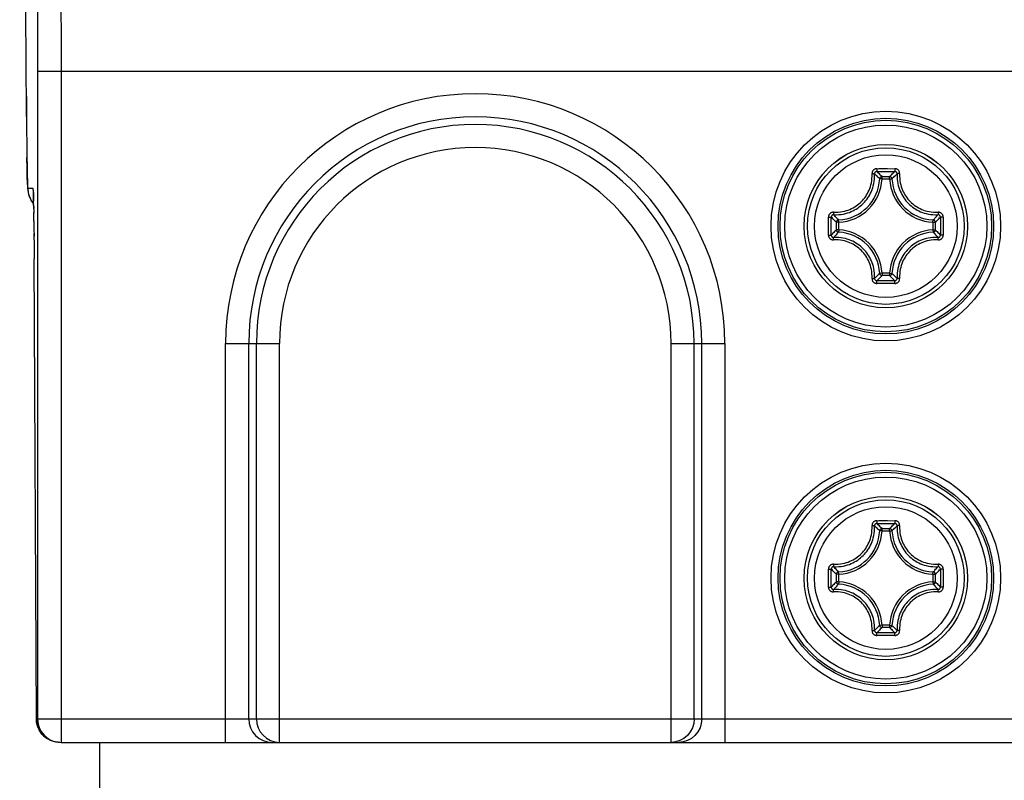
# Model space of a CAD drawing. Extents: x 0 to 420, y 0 to 297.
# Tile 73 of 124: x 213.47 to 221.87, y 153.34 to 159.82. Entities that reach past the tile are written whole.
import ezdxf

# ---------------------------------------------------------------- set-up
doc = ezdxf.new("R2010")
doc.units = 0
doc.header["$LTSCALE"] = 23.1
doc.layers.get('0').update_dxf_attribs({"linetype": 'CONTINUOUS'})

msp = doc.modelspace()

# ---------------------------------------------------------------- linework, layer by layer
at = {"color": 7, "linetype": 'CONTINUOUS'}
for p, q in [((213.528799, 159.33638), (213.473024, 170.40638)), ((213.528794, 159.335372), (213.528799, 159.33638)), ((213.625893, 159.38638), (213.625893, 153.86572)), ((213.625893, 159.38638), (228.087521, 159.38638)), ((213.825885, 159.38638), (213.825885, 153.66572)), ((213.529732, 159.169777), (213.530576, 159.047284)), ((213.530576, 159.047284), (213.532122, 158.867249)), ((213.531806, 158.899818), (213.533371, 158.752708)), ((213.533132, 158.771344), (213.534726, 158.650077)), ((213.534884, 158.637915), (213.535604, 158.592937)), ((213.535604, 158.592937), (213.53633, 158.552671)), ((213.53633, 158.552671), (213.537061, 158.517008)), ((213.537061, 158.517008), (213.537793, 158.485775)), ((213.537793, 158.485775), (213.538528, 158.458755)), ((220.779734, 158.554967), (220.795807, 158.555035)), ((220.780374, 158.531006), (220.827067, 158.531115)), ((220.804428, 158.468633), (220.793499, 158.479316)), ((220.795807, 158.555035), (220.871777, 158.555098)), ((220.824297, 158.467712), (220.824297, 158.487602)), ((220.824297, 158.487602), (220.889117, 158.487602)), ((220.827067, 158.531115), (220.871652, 158.531129)), ((220.871777, 158.555098), (220.93368, 158.554976)), ((220.889117, 158.467712), (220.889117, 158.487602)), ((220.908986, 158.468633), (220.919915, 158.479316)), ((213.538528, 158.458755), (213.539267, 158.435677)), ((213.539267, 158.435677), (213.54002, 158.416174)), ((220.824297, 158.467712), (220.804428, 158.468635)), ((220.824309, 158.467712), (220.889106, 158.467712)), ((220.889117, 158.467712), (220.908986, 158.468635)), ((213.549973, 158.334619), (213.543159, 158.38638)), ((213.587145, 158.38638), (213.543159, 158.38638)), ((213.590187, 158.363272), (213.587145, 158.38638)), ((213.589491, 158.35176), (213.589944, 158.339259)), ((213.589944, 158.339259), (213.590433, 158.322716)), ((213.590433, 158.322716), (213.590943, 158.302055)), ((213.590943, 158.302055), (213.591466, 158.277151)), ((213.591995, 158.24792), (213.592522, 158.214264)), ((213.592131, 158.242057), (213.593042, 158.17612)), ((213.593869, 158.106507), (213.593001, 158.181254)), ((220.367324, 158.06572), (220.367453, 158.14268)), ((220.391293, 158.06572), (220.391422, 158.142053)), ((221.321993, 158.142053), (221.322121, 158.06572)), ((221.345961, 158.142679), (221.34609, 158.06572)), ((213.593806, 158.110487), (213.594534, 158.034826)), ((220.367453, 157.988761), (220.367324, 158.06572)), ((220.391422, 157.989387), (220.391293, 158.06572)), ((220.434825, 158.03331), (220.434825, 158.09813)), ((220.454715, 158.09813), (220.434825, 158.09813)), ((220.453794, 158.117999), (220.443213, 158.128822)), ((220.454715, 158.09813), (220.453792, 158.117999)), ((220.454715, 158.033322), (220.454715, 158.098119)), ((221.258699, 158.09813), (221.259622, 158.117999)), ((221.258699, 158.09813), (221.278589, 158.09813)), ((221.258699, 158.098118), (221.258699, 158.033322)), ((221.25962, 158.117999), (221.270201, 158.128822)), ((221.278589, 158.09813), (221.278589, 158.03331)), ((221.322121, 158.06572), (221.321993, 157.989387)), ((221.34609, 158.06572), (221.345961, 157.98876)), ((213.594459, 158.043209), (213.594998, 157.978918)), ((213.594816, 158.001572), (213.595641, 157.887298)), ((220.454715, 158.03331), (220.434825, 158.03331)), ((220.453794, 158.013441), (220.443213, 158.002618)), ((220.454715, 158.03331), (220.453792, 158.013441)), ((221.258699, 158.03331), (221.259622, 158.013441)), ((221.258699, 158.03331), (221.278589, 158.03331)), ((221.25962, 158.013441), (221.270201, 158.002618)), ((213.595485, 157.909741), (213.596209, 157.785373)), ((213.596209, 157.785373), (213.596214, 157.78638)), ((213.615968, 153.86572), (213.596214, 157.78638)), ((220.804428, 157.662807), (220.793499, 157.652124)), ((220.824297, 157.663728), (220.804428, 157.662805)), ((220.824297, 157.663728), (220.824297, 157.643838)), ((220.889117, 157.643838), (220.824297, 157.643838)), ((220.889105, 157.663728), (220.824308, 157.663728)), ((220.889117, 157.663728), (220.889117, 157.643838)), ((220.889117, 157.663728), (220.908986, 157.662805)), ((220.908986, 157.662807), (220.919915, 157.652124)), ((220.93368, 157.576464), (220.841678, 157.576342)), ((220.88638, 157.600325), (220.841803, 157.600311)), ((220.93304, 157.600435), (220.88638, 157.600325)), ((215.228887, 153.66572), (215.228887, 157.06572)), ((215.228887, 157.06572), (215.687956, 157.06572)), ((215.425849, 153.86572), (215.425849, 157.06572)), ((215.490994, 153.86572), (215.490994, 157.06572)), ((215.687956, 153.66572), (215.687956, 157.06572)), ((219.025458, 153.66572), (219.025458, 157.06572)), ((219.025458, 157.06572), (219.484527, 157.06572)), ((219.22242, 153.86572), (219.22242, 157.06572)), ((219.287565, 153.86572), (219.287565, 157.06572)), ((219.484527, 157.06572), (219.484527, 153.66572)), ((220.779734, 155.554967), (220.795807, 155.555035)), ((220.795807, 155.555035), (220.871777, 155.555098)), ((220.871777, 155.555098), (220.93368, 155.554976)), ((220.780374, 155.531006), (220.827067, 155.531115)), ((220.804428, 155.468633), (220.793499, 155.479316)), ((220.824297, 155.467712), (220.804428, 155.468635)), ((220.824297, 155.467712), (220.824297, 155.487602)), ((220.824297, 155.487602), (220.889117, 155.487602)), ((220.824309, 155.467712), (220.889106, 155.467712)), ((220.827067, 155.531115), (220.871652, 155.531129)), ((220.889117, 155.467712), (220.889117, 155.487602)), ((220.889117, 155.467712), (220.908986, 155.468635)), ((220.908986, 155.468633), (220.919915, 155.479316)), ((220.367324, 155.06572), (220.367453, 155.14268)), ((220.391293, 155.06572), (220.391422, 155.142053)), ((220.453794, 155.117999), (220.443213, 155.128822)), ((220.454715, 155.09813), (220.453792, 155.117999)), ((221.258699, 155.09813), (221.259622, 155.117999)), ((221.25962, 155.117999), (221.270201, 155.128822)), ((221.321993, 155.142053), (221.322121, 155.06572)), ((221.345961, 155.142679), (221.34609, 155.06572)), ((220.367453, 154.988761), (220.367324, 155.06572)), ((220.391422, 154.989387), (220.391293, 155.06572)), ((220.454715, 155.09813), (220.434825, 155.09813)), ((220.434825, 155.03331), (220.434825, 155.09813)), ((220.454715, 155.03331), (220.434825, 155.03331)), ((220.454715, 155.03331), (220.453792, 155.013441)), ((220.454715, 155.033322), (220.454715, 155.098119)), ((221.258699, 155.09813), (221.278589, 155.09813)), ((221.258699, 155.098118), (221.258699, 155.033322)), ((221.258699, 155.03331), (221.278589, 155.03331)), ((221.258699, 155.03331), (221.259622, 155.013441)), ((221.278589, 155.09813), (221.278589, 155.03331)), ((221.322121, 155.06572), (221.321993, 154.989387)), ((221.34609, 155.06572), (221.345961, 154.98876)), ((220.453794, 155.013441), (220.443213, 155.002618)), ((221.25962, 155.013441), (221.270201, 155.002618)), ((220.804428, 154.662807), (220.793499, 154.652124)), ((220.824297, 154.663728), (220.804428, 154.662805)), ((220.824297, 154.663728), (220.824297, 154.643838)), ((220.889117, 154.643838), (220.824297, 154.643838)), ((220.889105, 154.663728), (220.824308, 154.663728)), ((220.889117, 154.663728), (220.908986, 154.662805)), ((220.889117, 154.663728), (220.889117, 154.643838)), ((220.908986, 154.662807), (220.919915, 154.652124)), ((220.93368, 154.576464), (220.841678, 154.576342)), ((220.88638, 154.600325), (220.841803, 154.600311)), ((220.93304, 154.600435), (220.88638, 154.600325)), ((213.625893, 153.86572), (228.087521, 153.86572)), ((213.825885, 153.66572), (222.301271, 153.665721)), ((214.156707, 138.58572), (214.156707, 153.66572))]:
    msp.add_line(p, q, dxfattribs=at)
for points in [[(213.822902, 160.108381), (213.823548, 160.052582), (213.824106, 159.986966), (213.824582, 159.914546), (213.824965, 159.83978), (213.825274, 159.761555), (213.825525, 159.679117), (213.825712, 159.590494), (213.825832, 159.492055), (213.825885, 159.38638)], [(213.620657, 159.98638), (213.621452, 159.978926), (213.6222, 159.959717), (213.62291, 159.927678), (213.623556, 159.886032), (213.624114, 159.836834), (213.62459, 159.782504), (213.624973, 159.726681), (213.625281, 159.667761), (213.625533, 159.60601), (213.62572, 159.539465), (213.625839, 159.466021), (213.625893, 159.38638)], [(213.530956, 159.000024), (213.529845, 159.157072), (213.528799, 159.33638)], [(213.533475, 158.742242), (213.533823, 158.714351), (213.534884, 158.637915)], [(213.539501, 158.433191), (213.537794, 158.488732), (213.536192, 158.56223), (213.534726, 158.650077)], [(220.409903, 158.183458), (220.4313, 158.183051), (220.451467, 158.183908), (220.470357, 158.185942), (220.488151, 158.188955), (220.505009, 158.192784), (220.521001, 158.197355), (220.536242, 158.202579), (220.550803, 158.208425), (220.564812, 158.214875), (220.578254, 158.221875), (220.591181, 158.229431), (220.60358, 158.237481), (220.615465, 158.246031), (220.62685, 158.25505), (220.637765, 158.264565), (220.648202, 158.274537), (220.658144, 158.28497), (220.667609, 158.295856), (220.676563, 158.307179), (220.685044, 158.31899), (220.693041, 158.331315), (220.700557, 158.344181), (220.707541, 158.357595), (220.71399, 158.371597), (220.719842, 158.386175), (220.725075, 158.401437), (220.729646, 158.417428), (220.733473, 158.434281), (220.736486, 158.452078), (220.73852, 158.47097), (220.739373, 158.491134), (220.738961, 158.512523)], [(220.412114, 158.162645), (220.434683, 158.162129), (220.456032, 158.163068), (220.475997, 158.165208), (220.494802, 158.168362), (220.512618, 158.172399), (220.529523, 158.17721), (220.545631, 158.182723), (220.561028, 158.188886), (220.575833, 158.195688), (220.590048, 158.203084), (220.603713, 158.211056), (220.616827, 158.21957), (220.629393, 158.2286), (220.641437, 158.23814), (220.652983, 158.248195), (220.664018, 158.258746), (220.674537, 158.269779), (220.684538, 158.281292), (220.694005, 158.29327), (220.702964, 158.305756), (220.711419, 158.318791), (220.71935, 158.332391), (220.72673, 158.346575), (220.73353, 158.361373), (220.739701, 158.376786), (220.745221, 158.392916), (220.750031, 158.40982), (220.754066, 158.427632), (220.75722, 158.446439), (220.75936, 158.466406), (220.760298, 158.487751), (220.759783, 158.510312)], [(220.779734, 158.554967), (220.776345, 158.554842), (220.772816, 158.554365), (220.76912, 158.553542), (220.76537, 158.552341), (220.761643, 158.550724), (220.758032, 158.548727), (220.754636, 158.546362), (220.751504, 158.543691), (220.748708, 158.540765), (220.746257, 158.537646), (220.744184, 158.534395), (220.742476, 158.531074), (220.74114, 158.52775), (220.740143, 158.524466), (220.739465, 158.521279), (220.739065, 158.518207), (220.738894, 158.515293), (220.738961, 158.512523)], [(220.738968, 158.512524), (220.741965, 158.512675), (220.744917, 158.512738), (220.747756, 158.512709), (220.75042, 158.51259), (220.752848, 158.512387), (220.754985, 158.512103), (220.756783, 158.511744), (220.758202, 158.511319), (220.759209, 158.510837), (220.759782, 158.51031)], [(220.780375, 158.531005), (220.777101, 158.530765), (220.773891, 158.530013), (220.770828, 158.528762), (220.768003, 158.527044), (220.765496, 158.524902), (220.763381, 158.522398), (220.761717, 158.519604), (220.760547, 158.516601), (220.7599, 158.513474), (220.759783, 158.51031)], [(220.793499, 158.479316), (220.78961, 158.483066), (220.782188, 158.49007), (220.774748, 158.496942), (220.767279, 158.503694), (220.759783, 158.510312)], [(220.779734, 158.554973), (220.779732, 158.551659), (220.779748, 158.548323), (220.779781, 158.545059), (220.779832, 158.541958), (220.779897, 158.539106), (220.779975, 158.536583), (220.780065, 158.534458), (220.780164, 158.532792), (220.780268, 158.53163), (220.780375, 158.531005)], [(220.824297, 158.487602), (220.817032, 158.495142), (220.809749, 158.502556), (220.802452, 158.509841), (220.795129, 158.517008), (220.787768, 158.524063), (220.780374, 158.531006)], [(220.810631, 158.482028), (220.808605, 158.479782), (220.806939, 158.477259), (220.805669, 158.474518), (220.804826, 158.471621), (220.804428, 158.468635)], [(220.824297, 158.487602), (220.821296, 158.487343), (220.818363, 158.486636), (220.815566, 158.485495), (220.812969, 158.483947), (220.810631, 158.482028)], [(220.871652, 158.531129), (220.917197, 158.531053), (220.93304, 158.531005)], [(220.889117, 158.487602), (220.896382, 158.495142), (220.903665, 158.502556), (220.910963, 158.509842), (220.918285, 158.517008), (220.925646, 158.524063), (220.93304, 158.531005)], [(220.904809, 158.479782), (220.902784, 158.482028), (220.900446, 158.483947), (220.897848, 158.485495), (220.895051, 158.486636), (220.892119, 158.487343), (220.889117, 158.487602)], [(220.908986, 158.468635), (220.908588, 158.471621), (220.907745, 158.474518), (220.906476, 158.477259), (220.904809, 158.479782)], [(220.919915, 158.479316), (220.923804, 158.483066), (220.931226, 158.49007), (220.938666, 158.496942), (220.946135, 158.503694), (220.953632, 158.510313)], [(220.933681, 158.554973), (220.933684, 158.551659), (220.933669, 158.548323), (220.933636, 158.545059), (220.933585, 158.541958), (220.933519, 158.539106), (220.93344, 158.536583), (220.93335, 158.534458), (220.933251, 158.532792), (220.933147, 158.53163), (220.933039, 158.531005)], [(220.953632, 158.51031), (220.953514, 158.513474), (220.952867, 158.516601), (220.951697, 158.519604), (220.950033, 158.522398), (220.947918, 158.524902), (220.945411, 158.527044), (220.942586, 158.528762), (220.939523, 158.530013), (220.936313, 158.530765), (220.933039, 158.531005)], [(220.974444, 158.512524), (220.974518, 158.515304), (220.974346, 158.518244), (220.973934, 158.521364), (220.973236, 158.524605), (220.97221, 158.52793), (220.970843, 158.531282), (220.969106, 158.534611), (220.967006, 158.537859), (220.964529, 158.540968), (220.961711, 158.543878), (220.958566, 158.546524), (220.955167, 158.548861), (220.951564, 158.550825), (220.94786, 158.55241), (220.944152, 158.553581), (220.940506, 158.55438), (220.937024, 158.554849), (220.93368, 158.554976)], [(220.953632, 158.510313), (220.953114, 158.487958), (220.954024, 158.466803), (220.956116, 158.447009), (220.959206, 158.428357), (220.963165, 158.41068), (220.967886, 158.393901), (220.973299, 158.377907), (220.979356, 158.362608), (220.986041, 158.347897), (220.99333, 158.333729), (221.001234, 158.320035), (221.009735, 158.306808), (221.018845, 158.294021), (221.028542, 158.281697), (221.038821, 158.269841), (221.049652, 158.258489), (221.061008, 158.24767), (221.072861, 158.237408), (221.085176, 158.227732), (221.097947, 158.218645), (221.111149, 158.210169), (221.124816, 158.202289), (221.138956, 158.195019), (221.153644, 158.188349), (221.168929, 158.182299), (221.184917, 158.17689), (221.201698, 158.17217), (221.219375, 158.168212), (221.238017, 158.165126), (221.257798, 158.163037), (221.278947, 158.162126), (221.301299, 158.162644)], [(220.974446, 158.512524), (220.971449, 158.512671), (220.968497, 158.512731), (220.965657, 158.512701), (220.962993, 158.512583), (220.960566, 158.512381), (220.958429, 158.512098), (220.956631, 158.51174), (220.955212, 158.511317), (220.954205, 158.510836), (220.953632, 158.51031)], [(220.974444, 158.512524), (220.974034, 158.49133), (220.974866, 158.471346), (220.976854, 158.452618), (220.979805, 158.434968), (220.98356, 158.418243), (220.988047, 158.402371), (220.993176, 158.387237), (220.998922, 158.372769), (221.005256, 158.358847), (221.01216, 158.345451), (221.01965, 158.332493), (221.02769, 158.31999), (221.036321, 158.307895), (221.045483, 158.296245), (221.055213, 158.28504), (221.065444, 158.274305), (221.076183, 158.264084), (221.087387, 158.254368), (221.099029, 158.245224), (221.11111, 158.236613), (221.123592, 158.228593), (221.136527, 158.221125), (221.149898, 158.214237), (221.163798, 158.207917), (221.178254, 158.202178), (221.193382, 158.197053), (221.209257, 158.192567), (221.225983, 158.188813), (221.243623, 158.185863), (221.26234, 158.183878), (221.282319, 158.183051), (221.303511, 158.183465)], [(213.543159, 158.38638), (213.541286, 158.399507), (213.539501, 158.433191)], [(213.54002, 158.416174), (213.540407, 158.40763), (213.540808, 158.399759), (213.541227, 158.392517), (213.541691, 158.3856), (213.542213, 158.378975), (213.542903, 158.371752), (213.543889, 158.363531), (213.545595, 158.352734), (213.548933, 158.33751), (213.554888, 158.318329), (213.565096, 158.295025), (213.580546, 158.269797), (213.591845, 158.256522)], [(213.591822, 158.257879), (213.56995, 158.286384), (213.549973, 158.334619)], [(213.592131, 158.242057), (213.591239, 158.290868), (213.590321, 158.330366), (213.589348, 158.35952), (213.588286, 158.378174), (213.587145, 158.38638)], [(213.588934, 158.363107), (213.588912, 158.363369), (213.588971, 158.362502), (213.589112, 158.360038), (213.589288, 158.356472), (213.589491, 158.35176)], [(220.409903, 158.183458), (220.407123, 158.183531), (220.404183, 158.183358), (220.401063, 158.182947), (220.397822, 158.182248), (220.394497, 158.181223), (220.391145, 158.179855), (220.387816, 158.178119), (220.384568, 158.176019), (220.381459, 158.173542), (220.378549, 158.170724), (220.375903, 158.167579), (220.373566, 158.16418), (220.371602, 158.160577), (220.370017, 158.156873), (220.368846, 158.153166), (220.368047, 158.149519), (220.367579, 158.146031), (220.367453, 158.14268)], [(220.367454, 158.142693), (220.370768, 158.142709), (220.374103, 158.142701), (220.377367, 158.142668), (220.380468, 158.142614), (220.38332, 158.142546), (220.385844, 158.142464), (220.387969, 158.142371), (220.389635, 158.142269), (220.390797, 158.142162), (220.391422, 158.142052)], [(220.412117, 158.162644), (220.408953, 158.162527), (220.405826, 158.16188), (220.402823, 158.16071), (220.400029, 158.159046), (220.397525, 158.156931), (220.395383, 158.154424), (220.393665, 158.151599), (220.392414, 158.148536), (220.391661, 158.145326), (220.391422, 158.142052)], [(220.434825, 158.09813), (220.427285, 158.105395), (220.419871, 158.112678), (220.412586, 158.119975), (220.40542, 158.127298), (220.398364, 158.134659), (220.391422, 158.142053)], [(220.409903, 158.183459), (220.409756, 158.180462), (220.409696, 158.17751), (220.409726, 158.17467), (220.409844, 158.172006), (220.410046, 158.169578), (220.410329, 158.167441), (220.410686, 158.165643), (220.41111, 158.164225), (220.41159, 158.163218), (220.412117, 158.162645)], [(220.443213, 158.128822), (220.439361, 158.132817), (220.432357, 158.140239), (220.425485, 158.147679), (220.418733, 158.155148), (220.412114, 158.162645)], [(221.270201, 158.128822), (221.274053, 158.132817), (221.281057, 158.140239), (221.287929, 158.147679), (221.294681, 158.155148), (221.301299, 158.162644)], [(221.278589, 158.09813), (221.286129, 158.105395), (221.293543, 158.112678), (221.300829, 158.119975), (221.307995, 158.127298), (221.31505, 158.134659), (221.321993, 158.142053)], [(221.303511, 158.183459), (221.303662, 158.180462), (221.303724, 158.17751), (221.303695, 158.17467), (221.303576, 158.172007), (221.303373, 158.169579), (221.303089, 158.167442), (221.30273, 158.165644), (221.302306, 158.164225), (221.301824, 158.163218), (221.301297, 158.162645)], [(221.321993, 158.142052), (221.321753, 158.145326), (221.321, 158.148536), (221.31975, 158.151599), (221.318031, 158.154424), (221.315889, 158.156931), (221.313385, 158.159046), (221.310591, 158.16071), (221.307588, 158.16188), (221.304462, 158.162527), (221.301297, 158.162644)], [(221.345961, 158.142679), (221.345832, 158.146077), (221.345352, 158.149611), (221.344529, 158.153308), (221.343329, 158.157057), (221.341711, 158.160784), (221.339714, 158.164395), (221.337349, 158.167791), (221.334679, 158.170923), (221.331752, 158.173719), (221.328634, 158.17617), (221.325382, 158.178243), (221.322061, 158.179951), (221.318737, 158.181287), (221.315453, 158.182284), (221.312266, 158.182962), (221.309194, 158.183362), (221.30628, 158.183532), (221.303511, 158.183465)], [(221.34596, 158.142693), (221.342646, 158.142698), (221.33931, 158.142683), (221.336047, 158.142647), (221.332946, 158.142595), (221.330093, 158.14253), (221.32757, 158.142452), (221.325446, 158.142362), (221.323779, 158.142263), (221.322617, 158.142159), (221.321993, 158.142052)], [(220.442645, 158.113822), (220.440399, 158.111796), (220.43848, 158.109458), (220.436932, 158.106861), (220.435791, 158.104064), (220.435084, 158.101131), (220.434825, 158.09813)], [(220.453792, 158.117999), (220.450806, 158.117601), (220.447909, 158.116758), (220.445168, 158.115488), (220.442645, 158.113822)], [(221.273057, 158.111752), (221.2708, 158.113798), (221.268273, 158.115474), (221.265526, 158.11675), (221.262614, 158.117603), (221.259622, 158.117999)], [(221.278589, 158.09813), (221.278331, 158.101114), (221.277644, 158.103999), (221.27652, 158.106782), (221.274976, 158.109399), (221.273057, 158.111752)], [(220.367453, 157.988761), (220.367582, 157.985363), (220.368062, 157.981829), (220.368885, 157.978132), (220.370085, 157.974383), (220.371703, 157.970656), (220.3737, 157.967044), (220.376065, 157.963649), (220.378736, 157.960517), (220.381662, 157.95772), (220.384781, 157.95527), (220.388032, 157.953196), (220.391353, 157.951489), (220.394677, 157.950153), (220.397961, 157.949156), (220.401148, 157.948478), (220.40422, 157.948078), (220.407134, 157.947907), (220.409904, 157.947975)], [(220.367454, 157.988746), (220.370768, 157.988742), (220.374104, 157.988757), (220.377367, 157.988792), (220.380469, 157.988844), (220.383321, 157.98891), (220.385844, 157.988988), (220.387969, 157.989078), (220.389635, 157.989176), (220.390797, 157.989281), (220.391422, 157.989388)], [(220.434825, 158.03331), (220.427285, 158.026045), (220.419871, 158.018762), (220.412586, 158.011465), (220.40542, 158.004142), (220.398364, 157.996781), (220.391422, 157.989387)], [(220.391422, 157.989388), (220.391661, 157.986114), (220.392414, 157.982904), (220.393665, 157.979841), (220.395383, 157.977016), (220.397525, 157.974509), (220.400029, 157.972394), (220.402823, 157.97073), (220.405826, 157.96956), (220.408953, 157.968913), (220.412117, 157.968795)], [(220.443213, 158.002618), (220.439361, 157.998623), (220.432357, 157.991201), (220.425485, 157.983761), (220.418733, 157.976292), (220.412115, 157.968796)], [(220.759782, 157.621127), (220.7603, 157.643482), (220.75939, 157.664637), (220.757298, 157.684431), (220.754209, 157.703083), (220.750249, 157.720759), (220.745528, 157.737539), (220.740115, 157.753533), (220.734058, 157.768832), (220.727373, 157.783543), (220.720084, 157.797711), (220.712181, 157.811405), (220.703679, 157.824631), (220.694569, 157.837419), (220.684872, 157.849743), (220.674593, 157.861599), (220.663762, 157.87295), (220.652406, 157.883769), (220.640553, 157.894032), (220.628238, 157.903708), (220.615467, 157.912794), (220.602265, 157.921271), (220.588598, 157.929151), (220.574458, 157.936421), (220.55977, 157.943091), (220.544485, 157.94914), (220.528497, 157.95455), (220.511717, 157.95927), (220.494039, 157.963228), (220.475398, 157.966314), (220.455616, 157.968403), (220.434467, 157.969313), (220.412115, 157.968796)], [(220.434825, 158.03331), (220.435083, 158.030326), (220.43577, 158.027441), (220.436894, 158.024658), (220.438439, 158.022041), (220.440357, 158.019688)], [(220.440357, 158.019688), (220.442615, 158.017641), (220.445141, 158.015966), (220.447888, 158.01469), (220.4508, 158.013837), (220.453792, 158.013441)], [(221.301299, 157.968796), (221.278734, 157.969311), (221.257388, 157.968372), (221.237426, 157.966233), (221.218623, 157.96308), (221.200805, 157.959043), (221.183899, 157.954233), (221.167791, 157.94872), (221.152395, 157.942558), (221.137588, 157.935755), (221.12337, 157.928358), (221.109703, 157.920386), (221.096588, 157.91187), (221.084021, 157.90284), (221.071977, 157.893299), (221.060429, 157.883242), (221.049392, 157.87269), (221.038875, 157.861658), (221.028876, 157.850148), (221.019409, 157.83817), (221.010452, 157.825686), (221.001996, 157.812651), (220.994066, 157.799052), (220.986687, 157.78487), (220.979887, 157.770074), (220.973716, 157.754661), (220.968196, 157.738532), (220.963386, 157.721629), (220.95935, 157.703819), (220.956196, 157.685009), (220.954055, 157.66504), (220.953116, 157.643692), (220.953632, 157.621127)], [(221.259622, 158.013441), (221.262614, 158.013837), (221.265526, 158.01469), (221.268273, 158.015966), (221.2708, 158.017641)], [(221.270201, 158.002618), (221.274053, 157.998623), (221.281057, 157.991201), (221.287929, 157.983761), (221.294681, 157.976292), (221.301299, 157.968796)], [(221.2708, 158.017641), (221.273057, 158.019688), (221.274976, 158.022041), (221.27652, 158.024658), (221.277644, 158.027441), (221.278331, 158.030326), (221.278589, 158.03331)], [(221.278589, 158.03331), (221.286129, 158.026045), (221.293543, 158.018762), (221.300829, 158.011464), (221.307995, 158.004141), (221.31505, 157.996781), (221.321993, 157.989387)], [(221.301297, 157.968795), (221.304462, 157.968913), (221.307588, 157.96956), (221.310591, 157.97073), (221.313385, 157.972394), (221.315889, 157.974509), (221.318031, 157.977016), (221.31975, 157.979841), (221.321, 157.982904), (221.321753, 157.986114), (221.321993, 157.989388)], [(221.30351, 157.947973), (221.306292, 157.947905), (221.309234, 157.948082), (221.312355, 157.948494), (221.315595, 157.949192), (221.31892, 157.950218), (221.322272, 157.951586), (221.325601, 157.953322), (221.328849, 157.955423), (221.331958, 157.957901), (221.334869, 157.960719), (221.337515, 157.963865), (221.339851, 157.967265), (221.341814, 157.970868), (221.343399, 157.974573), (221.344569, 157.978278), (221.345368, 157.981923), (221.345835, 157.985409), (221.345961, 157.98876)], [(221.34596, 157.988746), (221.342646, 157.988732), (221.339311, 157.988742), (221.336047, 157.988775), (221.332946, 157.988828), (221.330094, 157.988896), (221.32757, 157.988977), (221.325446, 157.98907), (221.323779, 157.989171), (221.322617, 157.989278), (221.321993, 157.989388)], [(220.409903, 157.947981), (220.409752, 157.950978), (220.409691, 157.95393), (220.40972, 157.956769), (220.409838, 157.959433), (220.410041, 157.961861), (220.410325, 157.963998), (220.410684, 157.965796), (220.411108, 157.967215), (220.41159, 157.968222), (220.412117, 157.968795)], [(220.73897, 157.618916), (220.73938, 157.640109), (220.738549, 157.660093), (220.73656, 157.678822), (220.733609, 157.696472), (220.729854, 157.713197), (220.725367, 157.729069), (220.720238, 157.744203), (220.714492, 157.758671), (220.708159, 157.772593), (220.701254, 157.785988), (220.693764, 157.798947), (220.685724, 157.81145), (220.677093, 157.823545), (220.667931, 157.835195), (220.658201, 157.8464), (220.64797, 157.857135), (220.637231, 157.867356), (220.626027, 157.877072), (220.614385, 157.886216), (220.602304, 157.894827), (220.589822, 157.902846), (220.576887, 157.910315), (220.563516, 157.917203), (220.549616, 157.923523), (220.53516, 157.929262), (220.520032, 157.934387), (220.504157, 157.938872), (220.487431, 157.942627), (220.469791, 157.945576), (220.451074, 157.947562), (220.431095, 157.948389), (220.409904, 157.947975)], [(221.30351, 157.947973), (221.282117, 157.948386), (221.261953, 157.947532), (221.243065, 157.945499), (221.225272, 157.942487), (221.208413, 157.938658), (221.19242, 157.934086), (221.177178, 157.928864), (221.162617, 157.923017), (221.148606, 157.916566), (221.13516, 157.909565), (221.122231, 157.902008), (221.10983, 157.893956), (221.097944, 157.885405), (221.086557, 157.876384), (221.07564, 157.866867), (221.065202, 157.856893), (221.055262, 157.846462), (221.0458, 157.835578), (221.036847, 157.824256), (221.028368, 157.812446), (221.020372, 157.800122), (221.012857, 157.787258), (221.005874, 157.773847), (220.999426, 157.759847), (220.993574, 157.745271), (220.988341, 157.73001), (220.98377, 157.71402), (220.979943, 157.697168), (220.97693, 157.679369), (220.974895, 157.660475), (220.974038, 157.640309), (220.974445, 157.618916)], [(221.303511, 157.947981), (221.303659, 157.950978), (221.303718, 157.95393), (221.303688, 157.95677), (221.30357, 157.959434), (221.303368, 157.961861), (221.303085, 157.963998), (221.302728, 157.965796), (221.302304, 157.967215), (221.301824, 157.968222), (221.301297, 157.968795)], [(220.793499, 157.652124), (220.78961, 157.648374), (220.782188, 157.64137), (220.774748, 157.634498), (220.767279, 157.627746), (220.759782, 157.621127)], [(220.824297, 157.643838), (220.817032, 157.636298), (220.809749, 157.628884), (220.802452, 157.621599), (220.795129, 157.614433), (220.787768, 157.607377), (220.780374, 157.600434)], [(220.804428, 157.662805), (220.804826, 157.659819), (220.805669, 157.656922), (220.806939, 157.654181), (220.808605, 157.651658)], [(220.808605, 157.651658), (220.810631, 157.649412), (220.812969, 157.647493), (220.815566, 157.645945), (220.818363, 157.644804), (220.821296, 157.644096), (220.824297, 157.643838)], [(220.889117, 157.643838), (220.892101, 157.644096), (220.894986, 157.644783), (220.897769, 157.645907), (220.900386, 157.647451), (220.902739, 157.64937)], [(220.889117, 157.643838), (220.896382, 157.636298), (220.903665, 157.628884), (220.910962, 157.621598), (220.918285, 157.614432), (220.925646, 157.607377), (220.93304, 157.600435)], [(220.902739, 157.64937), (220.904786, 157.651627), (220.906461, 157.654154), (220.907737, 157.656901), (220.90859, 157.659813), (220.908986, 157.662805)], [(220.919915, 157.652124), (220.923804, 157.648374), (220.931226, 157.64137), (220.938666, 157.634498), (220.946135, 157.627746), (220.953632, 157.621127)], [(220.73897, 157.618916), (220.738896, 157.616136), (220.739069, 157.613196), (220.73948, 157.610075), (220.740179, 157.606835), (220.741204, 157.60351), (220.742572, 157.600158), (220.744308, 157.596829), (220.746408, 157.593581), (220.748885, 157.590472), (220.751703, 157.587561), (220.754848, 157.584915), (220.758247, 157.582579), (220.76185, 157.580615), (220.765554, 157.57903), (220.769262, 157.577859), (220.772908, 157.577059), (220.776391, 157.576595), (220.779734, 157.576473)], [(220.738968, 157.618916), (220.741965, 157.618769), (220.744917, 157.618709), (220.747757, 157.618739), (220.750421, 157.618857), (220.752849, 157.619059), (220.754986, 157.619342), (220.756784, 157.619699), (220.758202, 157.620123), (220.759209, 157.620603), (220.759782, 157.62113)], [(220.759783, 157.62113), (220.7599, 157.617965), (220.760547, 157.614839), (220.761717, 157.611836), (220.763381, 157.609042), (220.765496, 157.606538), (220.768003, 157.604396), (220.770828, 157.602677), (220.773891, 157.601427), (220.777101, 157.600674), (220.780375, 157.600434)], [(220.779734, 157.576467), (220.77973, 157.579781), (220.779745, 157.583117), (220.779779, 157.58638), (220.779829, 157.589482), (220.779895, 157.592334), (220.779974, 157.594857), (220.780064, 157.596982), (220.780163, 157.598648), (220.780267, 157.59981), (220.780375, 157.600434)], [(220.841678, 157.576342), (220.795743, 157.576405), (220.779734, 157.576473)], [(220.841803, 157.600311), (220.796236, 157.600387), (220.780374, 157.600434)], [(220.933039, 157.600434), (220.936313, 157.600674), (220.939523, 157.601427), (220.942586, 157.602677), (220.945411, 157.604396), (220.947918, 157.606538), (220.950033, 157.609042), (220.951697, 157.611836), (220.952867, 157.614839), (220.953514, 157.617965), (220.953632, 157.62113)], [(220.933681, 157.576467), (220.933682, 157.579781), (220.933666, 157.583117), (220.933633, 157.58638), (220.933583, 157.589482), (220.933517, 157.592334), (220.933439, 157.594857), (220.933349, 157.596982), (220.933251, 157.598648), (220.933146, 157.59981), (220.933039, 157.600434)], [(220.93368, 157.576464), (220.937069, 157.576595), (220.940597, 157.577075), (220.944292, 157.577897), (220.94804, 157.579097), (220.951768, 157.580715), (220.95538, 157.582711), (220.958776, 157.585076), (220.961909, 157.587747), (220.964705, 157.590673), (220.967156, 157.593792), (220.969229, 157.597043), (220.970937, 157.600364), (220.972273, 157.603687), (220.973271, 157.606971), (220.973949, 157.610159), (220.974349, 157.613231), (220.974517, 157.616145), (220.974445, 157.618916)], [(220.974446, 157.618916), (220.971449, 157.618767), (220.968497, 157.618706), (220.965657, 157.618735), (220.962994, 157.618853), (220.960566, 157.619056), (220.958429, 157.61934), (220.956631, 157.619698), (220.955212, 157.620122), (220.954205, 157.620603), (220.953632, 157.62113)], [(220.779734, 155.554967), (220.776345, 155.554842), (220.772816, 155.554365), (220.76912, 155.553542), (220.76537, 155.552341), (220.761643, 155.550724), (220.758032, 155.548727), (220.754636, 155.546362), (220.751504, 155.543691), (220.748708, 155.540765), (220.746257, 155.537646), (220.744184, 155.534395), (220.742476, 155.531074), (220.74114, 155.52775), (220.740143, 155.524466), (220.739465, 155.521279), (220.739065, 155.518207), (220.738894, 155.515293), (220.738961, 155.512523)], [(220.779734, 155.554973), (220.779732, 155.551659), (220.779748, 155.548323), (220.779781, 155.545059), (220.779832, 155.541958), (220.779897, 155.539106), (220.779975, 155.536583), (220.780065, 155.534458), (220.780164, 155.532792), (220.780268, 155.53163), (220.780375, 155.531005)], [(220.933681, 155.554973), (220.933684, 155.551659), (220.933669, 155.548323), (220.933636, 155.545059), (220.933585, 155.541958), (220.933519, 155.539106), (220.93344, 155.536583), (220.93335, 155.534458), (220.933251, 155.532792), (220.933147, 155.53163), (220.933039, 155.531005)], [(220.974444, 155.512524), (220.974518, 155.515304), (220.974346, 155.518244), (220.973934, 155.521364), (220.973236, 155.524605), (220.97221, 155.52793), (220.970843, 155.531282), (220.969106, 155.534611), (220.967006, 155.537859), (220.964529, 155.540968), (220.961711, 155.543878), (220.958566, 155.546524), (220.955167, 155.548861), (220.951564, 155.550825), (220.94786, 155.55241), (220.944152, 155.553581), (220.940506, 155.55438), (220.937024, 155.554849), (220.93368, 155.554976)], [(220.409903, 155.183458), (220.4313, 155.183051), (220.451467, 155.183908), (220.470357, 155.185942), (220.488151, 155.188955), (220.505009, 155.192784), (220.521001, 155.197355), (220.536242, 155.202579), (220.550803, 155.208425), (220.564812, 155.214875), (220.578254, 155.221875), (220.591181, 155.229431), (220.60358, 155.237481), (220.615465, 155.246031), (220.62685, 155.25505), (220.637765, 155.264565), (220.648202, 155.274537), (220.658144, 155.28497), (220.667609, 155.295856), (220.676563, 155.307179), (220.685044, 155.31899), (220.693041, 155.331315), (220.700557, 155.344181), (220.707541, 155.357595), (220.71399, 155.371597), (220.719842, 155.386175), (220.725075, 155.401437), (220.729646, 155.417428), (220.733473, 155.434281), (220.736486, 155.452078), (220.73852, 155.47097), (220.739373, 155.491134), (220.738961, 155.512523)], [(220.412114, 155.162645), (220.434683, 155.162129), (220.456032, 155.163068), (220.475997, 155.165208), (220.494802, 155.168362), (220.512618, 155.172399), (220.529523, 155.17721), (220.545631, 155.182723), (220.561028, 155.188886), (220.575833, 155.195688), (220.590048, 155.203084), (220.603713, 155.211056), (220.616827, 155.21957), (220.629393, 155.2286), (220.641437, 155.23814), (220.652983, 155.248195), (220.664018, 155.258746), (220.674537, 155.269779), (220.684538, 155.281292), (220.694005, 155.29327), (220.702964, 155.305756), (220.711419, 155.318791), (220.71935, 155.332391), (220.72673, 155.346575), (220.73353, 155.361373), (220.739701, 155.376786), (220.745221, 155.392916), (220.750031, 155.40982), (220.754066, 155.427632), (220.75722, 155.446439), (220.75936, 155.466406), (220.760298, 155.487751), (220.759783, 155.510312)], [(220.738968, 155.512524), (220.741965, 155.512675), (220.744917, 155.512738), (220.747756, 155.512709), (220.75042, 155.51259), (220.752848, 155.512387), (220.754985, 155.512103), (220.756783, 155.511744), (220.758202, 155.511319), (220.759209, 155.510837), (220.759782, 155.51031)], [(220.780375, 155.531005), (220.777101, 155.530765), (220.773891, 155.530013), (220.770828, 155.528762), (220.768003, 155.527044), (220.765496, 155.524902), (220.763381, 155.522398), (220.761717, 155.519604), (220.760547, 155.516601), (220.7599, 155.513474), (220.759783, 155.51031)], [(220.793499, 155.479316), (220.78961, 155.483066), (220.782188, 155.49007), (220.774748, 155.496942), (220.767279, 155.503694), (220.759783, 155.510312)], [(220.824297, 155.487602), (220.817032, 155.495142), (220.809749, 155.502556), (220.802452, 155.509841), (220.795129, 155.517008), (220.787768, 155.524063), (220.780374, 155.531006)], [(220.810631, 155.482028), (220.808605, 155.479782), (220.806939, 155.477259), (220.805669, 155.474518), (220.804826, 155.471621), (220.804428, 155.468635)], [(220.824297, 155.487602), (220.821296, 155.487343), (220.818363, 155.486636), (220.815566, 155.485495), (220.812969, 155.483947), (220.810631, 155.482028)], [(220.871652, 155.531129), (220.917197, 155.531053), (220.93304, 155.531005)], [(220.889117, 155.487602), (220.896382, 155.495142), (220.903665, 155.502556), (220.910963, 155.509842), (220.918285, 155.517008), (220.925646, 155.524063), (220.93304, 155.531005)], [(220.904809, 155.479782), (220.902784, 155.482028), (220.900446, 155.483947), (220.897848, 155.485495), (220.895051, 155.486636), (220.892119, 155.487343), (220.889117, 155.487602)], [(220.908986, 155.468635), (220.908588, 155.471621), (220.907745, 155.474518), (220.906476, 155.477259), (220.904809, 155.479782)], [(220.919915, 155.479316), (220.923804, 155.483066), (220.931226, 155.49007), (220.938666, 155.496942), (220.946135, 155.503694), (220.953632, 155.510313)], [(220.953632, 155.51031), (220.953514, 155.513474), (220.952867, 155.516601), (220.951697, 155.519604), (220.950033, 155.522398), (220.947918, 155.524902), (220.945411, 155.527044), (220.942586, 155.528762), (220.939523, 155.530013), (220.936313, 155.530765), (220.933039, 155.531005)], [(220.953632, 155.510313), (220.953114, 155.487958), (220.954024, 155.466803), (220.956116, 155.447009), (220.959206, 155.428357), (220.963165, 155.41068), (220.967886, 155.393901), (220.973299, 155.377907), (220.979356, 155.362608), (220.986041, 155.347897), (220.99333, 155.333729), (221.001234, 155.320035), (221.009735, 155.306808), (221.018845, 155.294021), (221.028542, 155.281697), (221.038821, 155.269841), (221.049652, 155.258489), (221.061008, 155.24767), (221.072861, 155.237408), (221.085176, 155.227732), (221.097947, 155.218645), (221.111149, 155.210169), (221.124816, 155.202289), (221.138956, 155.195019), (221.153644, 155.188349), (221.168929, 155.182299), (221.184917, 155.17689), (221.201698, 155.17217), (221.219375, 155.168212), (221.238017, 155.165126), (221.257798, 155.163037), (221.278947, 155.162126), (221.301299, 155.162644)], [(220.974446, 155.512524), (220.971449, 155.512671), (220.968497, 155.512731), (220.965657, 155.512701), (220.962993, 155.512583), (220.960566, 155.512381), (220.958429, 155.512098), (220.956631, 155.51174), (220.955212, 155.511317), (220.954205, 155.510836), (220.953632, 155.51031)], [(220.974444, 155.512524), (220.974034, 155.49133), (220.974866, 155.471346), (220.976854, 155.452618), (220.979805, 155.434968), (220.98356, 155.418243), (220.988047, 155.402371), (220.993176, 155.387237), (220.998922, 155.372769), (221.005256, 155.358847), (221.01216, 155.345451), (221.01965, 155.332493), (221.02769, 155.31999), (221.036321, 155.307895), (221.045483, 155.296245), (221.055213, 155.28504), (221.065444, 155.274305), (221.076183, 155.264084), (221.087387, 155.254368), (221.099029, 155.245224), (221.11111, 155.236613), (221.123592, 155.228593), (221.136527, 155.221125), (221.149898, 155.214237), (221.163798, 155.207917), (221.178254, 155.202178), (221.193382, 155.197053), (221.209257, 155.192567), (221.225983, 155.188813), (221.243623, 155.185863), (221.26234, 155.183878), (221.282319, 155.183051), (221.303511, 155.183465)], [(220.409903, 155.183458), (220.407123, 155.183531), (220.404183, 155.183358), (220.401063, 155.182947), (220.397822, 155.182248), (220.394497, 155.181223), (220.391145, 155.179855), (220.387816, 155.178119), (220.384568, 155.176019), (220.381459, 155.173542), (220.378549, 155.170724), (220.375903, 155.167579), (220.373566, 155.16418), (220.371602, 155.160577), (220.370017, 155.156873), (220.368846, 155.153166), (220.368047, 155.149519), (220.367579, 155.146031), (220.367453, 155.14268)], [(220.367454, 155.142693), (220.370768, 155.142709), (220.374103, 155.142701), (220.377367, 155.142668), (220.380468, 155.142614), (220.38332, 155.142546), (220.385844, 155.142464), (220.387969, 155.142371), (220.389635, 155.142269), (220.390797, 155.142162), (220.391422, 155.142052)], [(220.412117, 155.162644), (220.408953, 155.162527), (220.405826, 155.16188), (220.402823, 155.16071), (220.400029, 155.159046), (220.397525, 155.156931), (220.395383, 155.154424), (220.393665, 155.151599), (220.392414, 155.148536), (220.391661, 155.145326), (220.391422, 155.142052)], [(220.434825, 155.09813), (220.427285, 155.105395), (220.419871, 155.112678), (220.412586, 155.119975), (220.40542, 155.127298), (220.398364, 155.134659), (220.391422, 155.142053)], [(220.409903, 155.183459), (220.409756, 155.180462), (220.409696, 155.17751), (220.409726, 155.17467), (220.409844, 155.172006), (220.410046, 155.169578), (220.410329, 155.167441), (220.410686, 155.165643), (220.41111, 155.164225), (220.41159, 155.163218), (220.412117, 155.162645)], [(220.443213, 155.128822), (220.439361, 155.132817), (220.432357, 155.140239), (220.425485, 155.147679), (220.418733, 155.155148), (220.412114, 155.162645)], [(220.453792, 155.117999), (220.450806, 155.117601), (220.447909, 155.116758), (220.445168, 155.115488), (220.442645, 155.113822)], [(221.273057, 155.111752), (221.2708, 155.113798), (221.268273, 155.115474), (221.265526, 155.11675), (221.262614, 155.117603), (221.259622, 155.117999)], [(221.270201, 155.128822), (221.274053, 155.132817), (221.281057, 155.140239), (221.287929, 155.147679), (221.294681, 155.155148), (221.301299, 155.162644)], [(221.278589, 155.09813), (221.286129, 155.105395), (221.293543, 155.112678), (221.300829, 155.119975), (221.307995, 155.127298), (221.31505, 155.134659), (221.321993, 155.142053)], [(221.303511, 155.183459), (221.303662, 155.180462), (221.303724, 155.17751), (221.303695, 155.17467), (221.303576, 155.172007), (221.303373, 155.169579), (221.303089, 155.167442), (221.30273, 155.165644), (221.302306, 155.164225), (221.301824, 155.163218), (221.301297, 155.162645)], [(221.321993, 155.142052), (221.321753, 155.145326), (221.321, 155.148536), (221.31975, 155.151599), (221.318031, 155.154424), (221.315889, 155.156931), (221.313385, 155.159046), (221.310591, 155.16071), (221.307588, 155.16188), (221.304462, 155.162527), (221.301297, 155.162644)], [(221.345961, 155.142679), (221.345832, 155.146077), (221.345352, 155.149611), (221.344529, 155.153308), (221.343329, 155.157057), (221.341711, 155.160784), (221.339714, 155.164395), (221.337349, 155.167791), (221.334679, 155.170923), (221.331752, 155.173719), (221.328634, 155.17617), (221.325382, 155.178243), (221.322061, 155.179951), (221.318737, 155.181287), (221.315453, 155.182284), (221.312266, 155.182962), (221.309194, 155.183362), (221.30628, 155.183532), (221.303511, 155.183465)], [(221.34596, 155.142693), (221.342646, 155.142698), (221.33931, 155.142683), (221.336047, 155.142647), (221.332946, 155.142595), (221.330093, 155.14253), (221.32757, 155.142452), (221.325446, 155.142362), (221.323779, 155.142263), (221.322617, 155.142159), (221.321993, 155.142052)], [(220.434825, 155.03331), (220.427285, 155.026045), (220.419871, 155.018762), (220.412586, 155.011465), (220.40542, 155.004142), (220.398364, 154.996781), (220.391422, 154.989387)], [(220.442645, 155.113822), (220.440399, 155.111796), (220.43848, 155.109458), (220.436932, 155.106861), (220.435791, 155.104064), (220.435084, 155.101131), (220.434825, 155.09813)], [(220.434825, 155.03331), (220.435083, 155.030326), (220.43577, 155.027441), (220.436894, 155.024658), (220.438439, 155.022041), (220.440357, 155.019688)], [(221.2708, 155.017641), (221.273057, 155.019688), (221.274976, 155.022041), (221.27652, 155.024658), (221.277644, 155.027441), (221.278331, 155.030326), (221.278589, 155.03331)], [(221.278589, 155.09813), (221.278331, 155.101114), (221.277644, 155.103999), (221.27652, 155.106782), (221.274976, 155.109399), (221.273057, 155.111752)], [(221.278589, 155.03331), (221.286129, 155.026045), (221.293543, 155.018762), (221.300829, 155.011464), (221.307995, 155.004141), (221.31505, 154.996781), (221.321993, 154.989387)], [(220.367453, 154.988761), (220.367582, 154.985363), (220.368062, 154.981829), (220.368885, 154.978132), (220.370085, 154.974383), (220.371703, 154.970656), (220.3737, 154.967044), (220.376065, 154.963649), (220.378736, 154.960517), (220.381662, 154.95772), (220.384781, 154.95527), (220.388032, 154.953196), (220.391353, 154.951489), (220.394677, 154.950153), (220.397961, 154.949156), (220.401148, 154.948478), (220.40422, 154.948078), (220.407134, 154.947907), (220.409904, 154.947975)], [(220.367454, 154.988746), (220.370768, 154.988742), (220.374104, 154.988757), (220.377367, 154.988792), (220.380469, 154.988844), (220.383321, 154.98891), (220.385844, 154.988988), (220.387969, 154.989078), (220.389635, 154.989176), (220.390797, 154.989281), (220.391422, 154.989388)], [(220.391422, 154.989388), (220.391661, 154.986114), (220.392414, 154.982904), (220.393665, 154.979841), (220.395383, 154.977016), (220.397525, 154.974509), (220.400029, 154.972394), (220.402823, 154.97073), (220.405826, 154.96956), (220.408953, 154.968913), (220.412117, 154.968795)], [(220.409903, 154.947981), (220.409752, 154.950978), (220.409691, 154.95393), (220.40972, 154.956769), (220.409838, 154.959433), (220.410041, 154.961861), (220.410325, 154.963998), (220.410684, 154.965796), (220.411108, 154.967215), (220.41159, 154.968222), (220.412117, 154.968795)], [(220.73897, 154.618916), (220.73938, 154.640109), (220.738549, 154.660093), (220.73656, 154.678822), (220.733609, 154.696472), (220.729854, 154.713197), (220.725367, 154.729069), (220.720238, 154.744203), (220.714492, 154.758671), (220.708159, 154.772593), (220.701254, 154.785988), (220.693764, 154.798947), (220.685724, 154.81145), (220.677093, 154.823545), (220.667931, 154.835195), (220.658201, 154.8464), (220.64797, 154.857135), (220.637231, 154.867356), (220.626027, 154.877072), (220.614385, 154.886216), (220.602304, 154.894827), (220.589822, 154.902846), (220.576887, 154.910315), (220.563516, 154.917203), (220.549616, 154.923523), (220.53516, 154.929262), (220.520032, 154.934387), (220.504157, 154.938872), (220.487431, 154.942627), (220.469791, 154.945576), (220.451074, 154.947562), (220.431095, 154.948389), (220.409904, 154.947975)], [(220.443213, 155.002618), (220.439361, 154.998623), (220.432357, 154.991201), (220.425485, 154.983761), (220.418733, 154.976292), (220.412115, 154.968796)], [(220.759782, 154.621127), (220.7603, 154.643482), (220.75939, 154.664637), (220.757298, 154.684431), (220.754209, 154.703083), (220.750249, 154.720759), (220.745528, 154.737539), (220.740115, 154.753533), (220.734058, 154.768832), (220.727373, 154.783543), (220.720084, 154.797711), (220.712181, 154.811405), (220.703679, 154.824631), (220.694569, 154.837419), (220.684872, 154.849743), (220.674593, 154.861599), (220.663762, 154.87295), (220.652406, 154.883769), (220.640553, 154.894032), (220.628238, 154.903708), (220.615467, 154.912794), (220.602265, 154.921271), (220.588598, 154.929151), (220.574458, 154.936421), (220.55977, 154.943091), (220.544485, 154.94914), (220.528497, 154.95455), (220.511717, 154.95927), (220.494039, 154.963228), (220.475398, 154.966314), (220.455616, 154.968403), (220.434467, 154.969313), (220.412115, 154.968796)], [(220.440357, 155.019688), (220.442615, 155.017641), (220.445141, 155.015966), (220.447888, 155.01469), (220.4508, 155.013837), (220.453792, 155.013441)], [(221.301299, 154.968796), (221.278734, 154.969311), (221.257388, 154.968372), (221.237426, 154.966233), (221.218623, 154.96308), (221.200805, 154.959043), (221.183899, 154.954233), (221.167791, 154.94872), (221.152395, 154.942558), (221.137588, 154.935755), (221.12337, 154.928358), (221.109703, 154.920386), (221.096588, 154.91187), (221.084021, 154.90284), (221.071977, 154.893299), (221.060429, 154.883242), (221.049392, 154.87269), (221.038875, 154.861658), (221.028876, 154.850148), (221.019409, 154.83817), (221.010452, 154.825686), (221.001996, 154.812651), (220.994066, 154.799052), (220.986687, 154.78487), (220.979887, 154.770074), (220.973716, 154.754661), (220.968196, 154.738532), (220.963386, 154.721629), (220.95935, 154.703819), (220.956196, 154.685009), (220.954055, 154.66504), (220.953116, 154.643692), (220.953632, 154.621127)], [(221.30351, 154.947973), (221.282117, 154.948386), (221.261953, 154.947532), (221.243065, 154.945499), (221.225272, 154.942487), (221.208413, 154.938658), (221.19242, 154.934086), (221.177178, 154.928864), (221.162617, 154.923017), (221.148606, 154.916566), (221.13516, 154.909565), (221.122231, 154.902008), (221.10983, 154.893956), (221.097944, 154.885405), (221.086557, 154.876384), (221.07564, 154.866867), (221.065202, 154.856893), (221.055262, 154.846462), (221.0458, 154.835578), (221.036847, 154.824256), (221.028368, 154.812446), (221.020372, 154.800122), (221.012857, 154.787258), (221.005874, 154.773847), (220.999426, 154.759847), (220.993574, 154.745271), (220.988341, 154.73001), (220.98377, 154.71402), (220.979943, 154.697168), (220.97693, 154.679369), (220.974895, 154.660475), (220.974038, 154.640309), (220.974445, 154.618916)], [(221.259622, 155.013441), (221.262614, 155.013837), (221.265526, 155.01469), (221.268273, 155.015966), (221.2708, 155.017641)], [(221.270201, 155.002618), (221.274053, 154.998623), (221.281057, 154.991201), (221.287929, 154.983761), (221.294681, 154.976292), (221.301299, 154.968796)], [(221.301297, 154.968795), (221.304462, 154.968913), (221.307588, 154.96956), (221.310591, 154.97073), (221.313385, 154.972394), (221.315889, 154.974509), (221.318031, 154.977016), (221.31975, 154.979841), (221.321, 154.982904), (221.321753, 154.986114), (221.321993, 154.989388)], [(221.303511, 154.947981), (221.303659, 154.950978), (221.303718, 154.95393), (221.303688, 154.95677), (221.30357, 154.959434), (221.303368, 154.961861), (221.303085, 154.963998), (221.302728, 154.965796), (221.302304, 154.967215), (221.301824, 154.968222), (221.301297, 154.968795)], [(221.30351, 154.947973), (221.306292, 154.947905), (221.309234, 154.948082), (221.312355, 154.948494), (221.315595, 154.949192), (221.31892, 154.950218), (221.322272, 154.951586), (221.325601, 154.953322), (221.328849, 154.955423), (221.331958, 154.957901), (221.334869, 154.960719), (221.337515, 154.963865), (221.339851, 154.967265), (221.341814, 154.970868), (221.343399, 154.974573), (221.344569, 154.978278), (221.345368, 154.981923), (221.345835, 154.985409), (221.345961, 154.98876)], [(221.34596, 154.988746), (221.342646, 154.988732), (221.339311, 154.988742), (221.336047, 154.988775), (221.332946, 154.988828), (221.330094, 154.988896), (221.32757, 154.988977), (221.325446, 154.98907), (221.323779, 154.989171), (221.322617, 154.989278), (221.321993, 154.989388)], [(220.73897, 154.618916), (220.738896, 154.616136), (220.739069, 154.613196), (220.73948, 154.610075), (220.740179, 154.606835), (220.741204, 154.60351), (220.742572, 154.600158), (220.744308, 154.596829), (220.746408, 154.593581), (220.748885, 154.590472), (220.751703, 154.587561), (220.754848, 154.584915), (220.758247, 154.582579), (220.76185, 154.580615), (220.765554, 154.57903), (220.769262, 154.577859), (220.772908, 154.577059), (220.776391, 154.576595), (220.779734, 154.576473)], [(220.738968, 154.618916), (220.741965, 154.618769), (220.744917, 154.618709), (220.747757, 154.618739), (220.750421, 154.618857), (220.752849, 154.619059), (220.754986, 154.619342), (220.756784, 154.619699), (220.758202, 154.620123), (220.759209, 154.620603), (220.759782, 154.62113)], [(220.793499, 154.652124), (220.78961, 154.648374), (220.782188, 154.64137), (220.774748, 154.634498), (220.767279, 154.627746), (220.759782, 154.621127)], [(220.759783, 154.62113), (220.7599, 154.617965), (220.760547, 154.614839), (220.761717, 154.611836), (220.763381, 154.609042), (220.765496, 154.606538), (220.768003, 154.604396), (220.770828, 154.602677), (220.773891, 154.601427), (220.777101, 154.600674), (220.780375, 154.600434)], [(220.824297, 154.643838), (220.817032, 154.636298), (220.809749, 154.628884), (220.802452, 154.621599), (220.795129, 154.614433), (220.787768, 154.607377), (220.780374, 154.600434)], [(220.804428, 154.662805), (220.804826, 154.659819), (220.805669, 154.656922), (220.806939, 154.654181), (220.808605, 154.651658)], [(220.808605, 154.651658), (220.810631, 154.649412), (220.812969, 154.647493), (220.815566, 154.645945), (220.818363, 154.644804), (220.821296, 154.644096), (220.824297, 154.643838)], [(220.889117, 154.643838), (220.892101, 154.644096), (220.894986, 154.644783), (220.897769, 154.645907), (220.900386, 154.647451), (220.902739, 154.64937)], [(220.889117, 154.643838), (220.896382, 154.636298), (220.903665, 154.628884), (220.910962, 154.621598), (220.918285, 154.614432), (220.925646, 154.607377), (220.93304, 154.600435)], [(220.902739, 154.64937), (220.904786, 154.651627), (220.906461, 154.654154), (220.907737, 154.656901), (220.90859, 154.659813), (220.908986, 154.662805)], [(220.919915, 154.652124), (220.923804, 154.648374), (220.931226, 154.64137), (220.938666, 154.634498), (220.946135, 154.627746), (220.953632, 154.621127)], [(220.933039, 154.600434), (220.936313, 154.600674), (220.939523, 154.601427), (220.942586, 154.602677), (220.945411, 154.604396), (220.947918, 154.606538), (220.950033, 154.609042), (220.951697, 154.611836), (220.952867, 154.614839), (220.953514, 154.617965), (220.953632, 154.62113)], [(220.93368, 154.576464), (220.937069, 154.576595), (220.940597, 154.577075), (220.944292, 154.577897), (220.94804, 154.579097), (220.951768, 154.580715), (220.95538, 154.582711), (220.958776, 154.585076), (220.961909, 154.587747), (220.964705, 154.590673), (220.967156, 154.593792), (220.969229, 154.597043), (220.970937, 154.600364), (220.972273, 154.603687), (220.973271, 154.606971), (220.973949, 154.610159), (220.974349, 154.613231), (220.974517, 154.616145), (220.974445, 154.618916)], [(220.974446, 154.618916), (220.971449, 154.618767), (220.968497, 154.618706), (220.965657, 154.618735), (220.962994, 154.618853), (220.960566, 154.619056), (220.958429, 154.61934), (220.956631, 154.619698), (220.955212, 154.620122), (220.954205, 154.620603), (220.953632, 154.62113)], [(220.779734, 154.576467), (220.77973, 154.579781), (220.779745, 154.583117), (220.779779, 154.58638), (220.779829, 154.589482), (220.779895, 154.592334), (220.779974, 154.594857), (220.780064, 154.596982), (220.780163, 154.598648), (220.780267, 154.59981), (220.780375, 154.600434)], [(220.841678, 154.576342), (220.795743, 154.576405), (220.779734, 154.576473)], [(220.841803, 154.600311), (220.796236, 154.600387), (220.780374, 154.600434)], [(220.933681, 154.576467), (220.933682, 154.579781), (220.933666, 154.583117), (220.933633, 154.58638), (220.933583, 154.589482), (220.933517, 154.592334), (220.933439, 154.594857), (220.933349, 154.596982), (220.933251, 154.598648), (220.933146, 154.59981), (220.933039, 154.600434)], [(213.615968, 153.86572), (213.620039, 153.824253), (213.632107, 153.786079), (213.651018, 153.751801), (213.675904, 153.722246), (213.706104, 153.698078), (213.740424, 153.680155), (213.777687, 153.669352), (213.777739, 153.669347)], [(213.620132, 153.824427), (213.617023, 153.844491), (213.615968, 153.86572)], [(213.625893, 153.86572), (213.627147, 153.843356), (213.630899, 153.821252), (213.63711, 153.79968), (213.645703, 153.778934), (213.656565, 153.759284), (213.669542, 153.741001), (213.684417, 153.724351), (213.701053, 153.709465), (213.719309, 153.696484), (213.738939, 153.685609), (213.759701, 153.676989), (213.78131, 153.670751), (213.803461, 153.666981), (213.825885, 153.66572)], [(215.425849, 153.86572), (215.429633, 153.826702), (215.440842, 153.789183), (215.459043, 153.754606), (215.483537, 153.724299), (215.513384, 153.699426), (215.547436, 153.680944), (215.584385, 153.669563), (215.62281, 153.66572)], [(215.490994, 153.86572), (215.494611, 153.827568), (215.505434, 153.790553), (215.523195, 153.756131), (215.547423, 153.725589), (215.577575, 153.700078), (215.612196, 153.681107), (215.649443, 153.669581), (215.687956, 153.66572)], [(219.22242, 153.86572), (219.218747, 153.827275), (219.207757, 153.789997), (219.18967, 153.755285), (219.165153, 153.724728), (219.135274, 153.699691), (219.10114, 153.681074), (219.064056, 153.669598), (219.025458, 153.66572)], [(219.287565, 153.86572), (219.283781, 153.826702), (219.272573, 153.789183), (219.254371, 153.754606), (219.229877, 153.724299), (219.20003, 153.699426), (219.165978, 153.680944), (219.129029, 153.669563), (219.090604, 153.66572)], [(213.74794, 153.677404), (213.734695, 153.68269), (213.721852, 153.688915), (213.709474, 153.696053), (213.697675, 153.704035), (213.686414, 153.712894), (213.675732, 153.722626), (213.665581, 153.73334), (213.655982, 153.745135), (213.646981, 153.758147), (213.638663, 153.772557), (213.631251, 153.788386), (213.624975, 153.805698), (213.620132, 153.824427)], [(213.815255, 153.66572), (213.802212, 153.666146), (213.788851, 153.667472), (213.775178, 153.66978), (213.76146, 153.673098), (213.74794, 153.677404)]]:
    msp.add_lwpolyline(points, dxfattribs=at)
for centre, radius in [((220.856707, 158.06572), 0.978894), ((220.856707, 158.06572), 0.91893), ((220.856707, 158.06572), 0.901348), ((220.856707, 158.06572), 0.861372), ((220.856707, 158.06572), 0.696348), ((220.856707, 158.06572), 0.696195), ((220.856707, 158.06572), 0.667518), ((220.856707, 158.06572), 0.608092), ((220.856707, 155.06572), 0.978894), ((220.856707, 155.06572), 0.91893), ((220.856707, 155.06572), 0.901348), ((220.856707, 155.06572), 0.861372), ((220.856707, 155.06572), 0.696348), ((220.856707, 155.06572), 0.696195), ((220.856707, 155.06572), 0.667518), ((220.856707, 155.06572), 0.608092)]:
    msp.add_circle(centre, radius, dxfattribs=at)
for centre, radius, start, end in [((217.356707, 157.06572), 2.12782, 0, 180), ((217.356707, 157.06572), 1.930858, 0, 180), ((217.356707, 157.06572), 1.865713, 0, 180), ((217.356707, 157.06572), 1.668751, 0, 180), ((220.436707, 158.48572), 0.368118, 272.660411, 357.339549), ((220.436707, 158.48572), 0.388008, 272.660068, 357.339938), ((221.276707, 158.48572), 0.388008, 182.660068, 267.339939), ((221.276707, 158.48572), 0.368118, 182.660449, 267.339549), ((220.436707, 157.64572), 0.368118, 2.660411, 87.339585), ((220.436707, 157.64572), 0.388008, 2.660067, 87.339939), ((221.276707, 157.64572), 0.388008, 92.660064, 177.339936), ((221.276707, 157.64572), 0.368118, 92.660449, 177.339549), ((220.436707, 155.48572), 0.368118, 272.660411, 357.339549), ((220.436707, 155.48572), 0.388008, 272.660068, 357.339938), ((221.276707, 155.48572), 0.388008, 182.660068, 267.339939), ((221.276707, 155.48572), 0.368118, 182.660449, 267.339549), ((220.436707, 154.64572), 0.388008, 2.660067, 87.339939), ((221.276707, 154.64572), 0.388008, 92.660064, 177.339936), ((220.436707, 154.64572), 0.368118, 2.660411, 87.339585), ((221.276707, 154.64572), 0.368118, 92.660449, 177.339549)]:
    msp.add_arc(centre, radius, start, end, dxfattribs=at)

doc.saveas('drawing.dxf')
